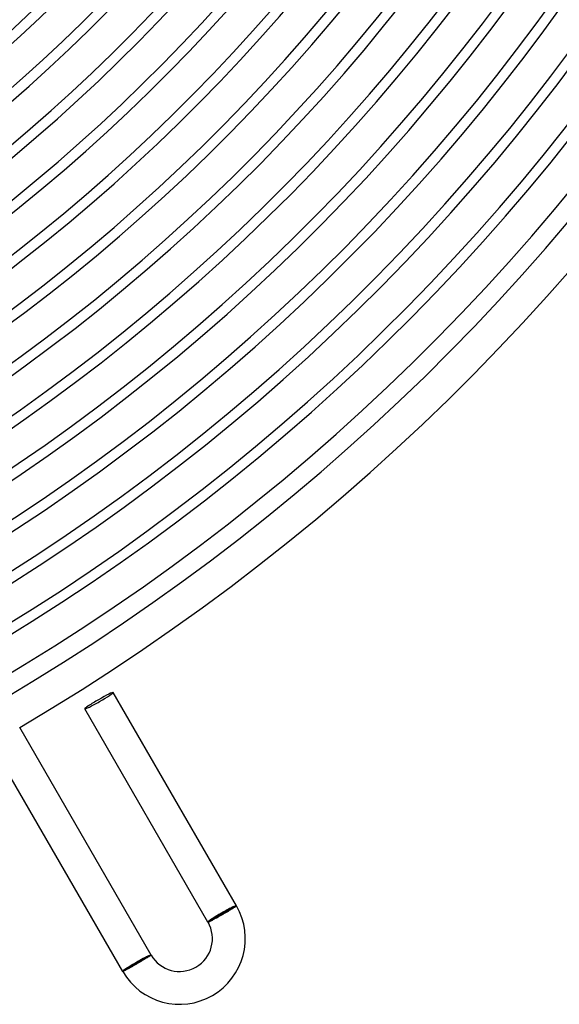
# Model space of a CAD drawing. Header units: millimetres. Extents: x -310 to 310, y -273 to 273.
# Tile 46 of 76: x 137 to 202, y -267 to -147. Entities that reach past the tile are written whole.
import ezdxf

# ---------------------------------------------------------------- set-up
doc = ezdxf.new("R2010")
doc.units = ezdxf.units.MM
doc.layers.add('HIDDEN', color=7, linetype='Continuous')
doc.layers.add('THICK', color=7, linetype='Continuous')

msp = doc.modelspace()

# ---------------------------------------------------------------- linework, layer by layer
at = {"layer": 'HIDDEN'}
for p, q in [((161.75, -255.41), (161.83, -255.36)), ((161.83, -255.36), (161.91, -255.31)), ((161.91, -255.31), (161.99, -255.27)), ((161.99, -255.27), (162.07, -255.22)), ((162.07, -255.22), (162.14, -255.18)), ((162.14, -255.18), (162.22, -255.13)), ((162.22, -255.13), (162.29, -255.09)), ((162.29, -255.09), (162.36, -255.05)), ((162.36, -255.05), (162.43, -255.01)), ((162.43, -255.01), (162.49, -254.97)), ((162.49, -254.97), (162.55, -254.93)), ((162.55, -254.93), (162.61, -254.89)), ((162.61, -254.89), (162.67, -254.86)), ((162.67, -254.86), (162.72, -254.82)), ((162.72, -254.82), (162.78, -254.79)), ((162.78, -254.79), (162.82, -254.76)), ((162.82, -254.76), (162.87, -254.73)), ((162.87, -254.73), (162.91, -254.7)), ((162.91, -254.7), (162.95, -254.68)), ((162.95, -254.68), (162.98, -254.66)), ((162.98, -254.66), (163.01, -254.63)), ((163.01, -254.63), (163.04, -254.61)), ((163.04, -254.61), (163.06, -254.6)), ((163.06, -254.6), (163.08, -254.58)), ((163.08, -254.58), (163.1, -254.57)), ((163.1, -254.57), (163.11, -254.56)), ((163.11, -254.56), (163.12, -254.55)), ((163.12, -254.55), (163.12, -254.54)), ((163.12, -254.54), (163.12, -254.54)), ((159.66, -256.54), (159.66, -256.54)), ((159.66, -256.54), (159.67, -256.54)), ((159.67, -256.54), (159.68, -256.54)), ((159.68, -256.54), (159.7, -256.53)), ((159.7, -256.53), (159.71, -256.52)), ((159.71, -256.52), (159.73, -256.52)), ((159.73, -256.52), (159.76, -256.5)), ((159.76, -256.5), (159.79, -256.49)), ((159.79, -256.49), (159.82, -256.48)), ((159.82, -256.48), (159.86, -256.46)), ((159.86, -256.46), (159.89, -256.44)), ((159.89, -256.44), (159.94, -256.42)), ((159.94, -256.42), (159.98, -256.39)), ((159.98, -256.39), (160.03, -256.37)), ((160.03, -256.37), (160.08, -256.34)), ((160.08, -256.34), (160.13, -256.31)), ((160.13, -256.31), (160.19, -256.28)), ((160.19, -256.28), (160.25, -256.25)), ((160.25, -256.25), (160.31, -256.22)), ((160.31, -256.22), (160.37, -256.19)), ((160.37, -256.19), (160.44, -256.15)), ((160.44, -256.15), (160.51, -256.11)), ((160.51, -256.11), (160.58, -256.07)), ((160.58, -256.07), (160.65, -256.03)), ((160.65, -256.03), (160.72, -255.99)), ((160.72, -255.99), (160.8, -255.95)), ((160.8, -255.95), (160.87, -255.91)), ((160.87, -255.91), (160.95, -255.87)), ((160.95, -255.87), (161.03, -255.82)), ((161.03, -255.82), (161.11, -255.78)), ((161.11, -255.78), (161.19, -255.73)), ((161.19, -255.73), (161.27, -255.69)), ((161.27, -255.69), (161.35, -255.64)), ((161.35, -255.64), (161.43, -255.6)), ((161.43, -255.6), (161.51, -255.55)), ((161.51, -255.55), (161.59, -255.5)), ((161.59, -255.5), (161.67, -255.46)), ((161.67, -255.46), (161.75, -255.41)), ((151.42, -261.36), (151.35, -261.4)), ((151.5, -261.31), (151.42, -261.36)), ((151.58, -261.27), (151.5, -261.31)), ((151.65, -261.22), (151.58, -261.27)), ((151.73, -261.18), (151.65, -261.22)), ((151.8, -261.14), (151.73, -261.18)), ((151.87, -261.1), (151.8, -261.14)), ((151.94, -261.05), (151.87, -261.1)), ((152, -261.01), (151.94, -261.05)), ((152.07, -260.98), (152, -261.01)), ((152.13, -260.94), (152.07, -260.98)), ((152.19, -260.9), (152.13, -260.94)), ((152.24, -260.87), (152.19, -260.9)), ((152.3, -260.83), (152.24, -260.87)), ((152.35, -260.8), (152.3, -260.83)), ((152.4, -260.77), (152.35, -260.8)), ((152.44, -260.74), (152.4, -260.77)), ((152.49, -260.71), (152.44, -260.74)), ((152.53, -260.69), (152.49, -260.71)), ((152.56, -260.67), (152.53, -260.69)), ((152.6, -260.64), (152.56, -260.67)), ((152.62, -260.62), (152.6, -260.64)), ((152.65, -260.61), (152.62, -260.62)), ((152.67, -260.59), (152.65, -260.61)), ((152.69, -260.58), (152.67, -260.59)), ((152.71, -260.57), (152.69, -260.58)), ((152.72, -260.56), (152.71, -260.57)), ((152.73, -260.55), (152.72, -260.56)), ((152.73, -260.54), (152.73, -260.54)), ((152.73, -260.54), (152.73, -260.55)), ((149.28, -262.54), (149.27, -262.54)), ((149.27, -262.54), (149.27, -262.54)), ((149.29, -262.54), (149.28, -262.54)), ((149.31, -262.53), (149.29, -262.54)), ((149.32, -262.52), (149.31, -262.53)), ((149.35, -262.51), (149.32, -262.52)), ((149.37, -262.5), (149.35, -262.51)), ((149.4, -262.49), (149.37, -262.5)), ((149.44, -262.47), (149.4, -262.49)), ((149.47, -262.45), (149.44, -262.47)), ((149.52, -262.43), (149.47, -262.45)), ((149.56, -262.41), (149.52, -262.43)), ((149.61, -262.39), (149.56, -262.41)), ((149.66, -262.36), (149.61, -262.39)), ((149.71, -262.33), (149.66, -262.36)), ((149.77, -262.3), (149.71, -262.33)), ((149.83, -262.27), (149.77, -262.3)), ((149.89, -262.23), (149.83, -262.27)), ((149.95, -262.2), (149.89, -262.23)), ((150.02, -262.16), (149.95, -262.2)), ((150.09, -262.12), (150.02, -262.16)), ((150.16, -262.09), (150.09, -262.12)), ((150.23, -262.04), (150.16, -262.09)), ((150.31, -262), (150.23, -262.04)), ((150.38, -261.96), (150.31, -262)), ((150.46, -261.92), (150.38, -261.96)), ((150.54, -261.87), (150.46, -261.92)), ((150.62, -261.83), (150.54, -261.87)), ((150.7, -261.78), (150.62, -261.83)), ((150.78, -261.73), (150.7, -261.78)), ((150.86, -261.69), (150.78, -261.73)), ((150.95, -261.64), (150.86, -261.69)), ((151.03, -261.59), (150.95, -261.64)), ((151.11, -261.54), (151.03, -261.59)), ((151.19, -261.5), (151.11, -261.54)), ((151.27, -261.45), (151.19, -261.5)), ((151.35, -261.4), (151.27, -261.45))]:
    msp.add_line(p, q, dxfattribs=at)
for start_param, end_param in [(-1.570796, 0), (-3.141593, -1.570796)]:
    msp.add_ellipse((146.39, -229.56), major_axis=(1.73, 1), ratio=0.066519, start_param=start_param, end_param=end_param, dxfattribs=at)
at = {"layer": 'THICK'}
for p, q in [((163.12, -254.54), (148.12, -228.56)), ((159.66, -256.54), (144.66, -230.56)), ((152.73, -260.54), (136.73, -232.82)), ((149.27, -262.54), (133.26, -234.82)), ((159.66, -256.54), (163.12, -254.54)), ((152.73, -260.54), (149.27, -262.54))]:
    msp.add_line(p, q, dxfattribs=at)
for centre, radius, start, end in [((0, 0), 259.75, 300.2623, 359.7376), ((0, 0), 174.5, 300.6567, 359.3433), ((0, 0), 175.75, 300.6511, 359.3488), ((0, 0), 179.75, 300.6375, 359.3625), ((0, 0), 181, 300.63, 359.37), ((0, 0), 185, 300.6194, 359.3806), ((0, 0), 186.25, 300.6086, 359.3913), ((0, 0), 190.25, 300.6023, 359.3976), ((0, 0), 191.5, 300.5871, 359.4129), ((0, 0), 195.5, 300.5862, 359.4139), ((0, 0), 196.75, 300.5654, 359.4347), ((0, 0), 200.75, 300.5708, 359.4292), ((0, 0), 202, 300.5434, 359.4566), ((0, 0), 206, 300.5563, 359.4437), ((0, 0), 207.25, 300.5211, 359.4789), ((0, 0), 211.25, 300.5425, 359.4575), ((0, 0), 212.5, 300.4985, 359.5015), ((0, 0), 216.5, 300.5293, 359.4707), ((0, 0), 217.75, 300.4755, 359.5244), ((0, 0), 221.75, 300.5168, 359.4832), ((0, 0), 223, 300.4521, 359.5479), ((0, 0), 227, 300.5048, 359.4952), ((0, 0), 228.25, 300.4281, 359.5719), ((0, 0), 232.25, 300.4934, 359.5066), ((0, 0), 233.5, 300.4035, 359.5965), ((0, 0), 237.5, 300.4825, 359.5175), ((0, 0), 238.75, 300.378, 359.622), ((0, 0), 242.75, 300.472, 359.5279), ((0, 0), 244, 300.3515, 359.6485), ((0, 0), 248, 300.4621, 359.5379), ((0, 0), 249.25, 300.3237, 359.6763), ((0, 0), 253.25, 300.4525, 359.5475), ((0, 0), 254.5, 300.2942, 359.7058), ((0, 0), 258.5, 300.4433, 359.5567), ((0, 0), 263.75, 300.4344, 359.5655), ((0, 0), 266, 300.3925, 359.6075), ((0, 0), 270, 300.4244, 359.5756), ((156.2, -258.54), 8, 210, 30), ((156.2, -258.54), 4, 210.0001, 30)]:
    msp.add_arc(centre, radius, start, end, dxfattribs=at)
for centre, major_axis, ratio, start_param, end_param in [((146.39, -229.56), (1.73, 1), 0.066519, 0, 1.570796), ((146.39, -229.56), (1.73, 1), 0.066519, 1.570796, 3.141593), ((161.39, -255.54), (-1.65, -0.95), 0.066519, 3.141593, 6.283185), ((161.39, -255.54), (-1.73, -1), 0.066519, -3.141593, -1.570796), ((161.39, -255.54), (-1.73, -1), 0.066519, -1.570796, 0), ((151, -261.54), (1.65, 0.95), 0.058722, 0, 3.141593), ((151, -261.54), (-1.73, -1), 0.058722, -3.141593, -1.570796), ((151, -261.54), (-1.73, -1), 0.058722, -1.570796, 0)]:
    msp.add_ellipse(centre, major_axis=major_axis, ratio=ratio, start_param=start_param, end_param=end_param, dxfattribs=at)

doc.saveas('drawing.dxf')
